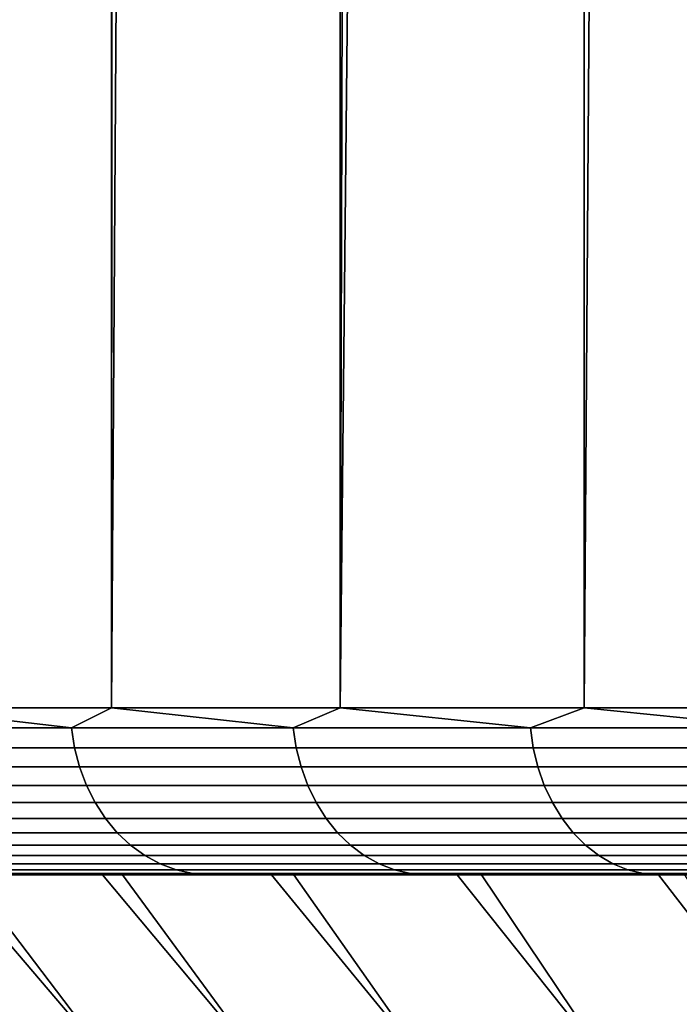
# Model space of a CAD drawing. Header units: metres. Extents: x -244 to 24, y -123 to 0.
# Tile 33 of 146: x -19.69 to -17.72, y -107.89 to -104.94. Entities that reach past the tile are written whole.
import ezdxf

# ---------------------------------------------------------------- set-up
doc = ezdxf.new("R2010")
doc.units = ezdxf.units.M
doc.layers.add('solid_10_231_103_000', color=7, linetype='CONTINUOUS')

msp = doc.modelspace()

# ---------------------------------------------------------------- linework, layer by layer
at = {"layer": 'solid_10_231_103_000'}
for points in [[(-20.052347, -107, 12.253709), (-19.416624, -107, 13.238004), (-19.416611, -1, 13.238022), (-20.052336, -1, 12.253728)], [(-19.416624, -107, 13.238004), (-18.732626, -107, 14.189387), (-18.732615, -1, 14.189404), (-19.416611, -1, 13.238022)], [(-18.732626, -107, 14.189387), (-18.002056, -107, 15.105494), (-18.002045, -1, 15.105509), (-18.732615, -1, 14.189404)], [(-18.002056, -107, 15.105494), (-17.22673, -107, 15.984046), (-17.226719, -1, 15.984059), (-18.002045, -1, 15.105509)], [(-19.371365, -38.92709, -13.304143), (-19.416624, -107, -13.238004), (-20.052347, -107, -12.253708), (-19.737686, -38.217491, -12.754361)], [(-18.960556, -39.657734, -13.883346), (-19.416624, -107, -13.238004), (-19.371365, -38.92709, -13.304143)], [(-18.518053, -40.377331, -14.4683), (-18.732626, -107, -14.189387), (-19.416624, -107, -13.238004), (-18.960556, -39.657734, -13.883346)], [(-18.042248, -41.088436, -15.057466), (-18.732626, -107, -14.189387), (-18.518053, -40.377331, -14.4683)], [(-17.547703, -41.769638, -15.630999), (-18.002056, -107, -15.105494), (-18.732626, -107, -14.189387), (-18.042248, -41.088436, -15.057466)], [(-17.032671, -42.424221, -16.190681), (-17.226732, -107, -15.984046), (-18.002056, -107, -15.105494), (-17.547703, -41.769638, -15.630999)], [(-19.536505, -107.060265, 13.053875), (-20.052347, -107, 12.253709), (-20.153496, -107.060265, 12.07954)], [(-20.052347, -107, -12.253708), (-19.536505, -107.060265, -13.053875), (-20.153496, -107.060265, -12.07954)], [(-19.536505, -107.060265, 13.053875), (-19.416624, -107, 13.238004), (-20.052347, -107, 12.253709)], [(-20.052347, -107, -12.253708), (-19.416624, -107, -13.238004), (-19.536505, -107.060265, -13.053875)], [(-18.872448, -107.060265, 13.996762), (-19.416624, -107, 13.238004), (-19.536505, -107.060265, 13.053875)], [(-19.416624, -107, -13.238004), (-18.872448, -107.060265, -13.996762), (-19.536505, -107.060265, -13.053875)], [(-18.872448, -107.060265, 13.996762), (-18.732626, -107, 14.189387), (-19.416624, -107, 13.238004)], [(-19.416624, -107, -13.238004), (-18.732626, -107, -14.189387), (-18.872448, -107.060265, -13.996762)], [(-18.162928, -107.060265, 14.90593), (-18.732626, -107, 14.189387), (-18.872448, -107.060265, 13.996762)], [(-18.732626, -107, -14.189387), (-18.162928, -107.060265, -14.90593), (-18.872448, -107.060265, -13.996762)], [(-18.162928, -107.060265, 14.90593), (-18.002056, -107, 15.105494), (-18.732626, -107, 14.189387)], [(-18.732626, -107, -14.189387), (-18.002056, -107, -15.105494), (-18.162928, -107.060265, -14.90593)], [(-17.409651, -107.060265, 15.779187), (-18.002056, -107, 15.105494), (-18.162928, -107.060265, 14.90593)], [(-18.002056, -107, -15.105494), (-17.409651, -107.060265, -15.779187), (-18.162928, -107.060265, -14.90593)], [(-17.409651, -107.060265, 15.779187), (-17.22673, -107, 15.984046), (-18.002056, -107, 15.105494)], [(-18.002056, -107, -15.105494), (-17.226732, -107, -15.984046), (-17.409651, -107.060265, -15.779187)], [(-19.536505, -107.060265, 13.053875), (-20.153496, -107.060265, 12.07954), (-20.144148, -107.119713, 12.073937), (-19.527443, -107.119713, 13.04782)], [(-20.153496, -107.060265, -12.07954), (-19.536505, -107.060265, -13.053875), (-19.527443, -107.119713, -13.04782), (-20.144148, -107.119713, -12.073937)], [(-18.872448, -107.060265, 13.996762), (-19.536505, -107.060265, 13.053875), (-19.527443, -107.119713, 13.04782), (-18.863695, -107.119713, 13.99027)], [(-19.536505, -107.060265, -13.053875), (-18.872448, -107.060265, -13.996762), (-18.863695, -107.119713, -13.99027), (-19.527443, -107.119713, -13.04782)], [(-18.162928, -107.060265, 14.90593), (-18.872448, -107.060265, 13.996762), (-18.863695, -107.119713, 13.99027), (-18.154503, -107.119713, 14.899015)], [(-18.872448, -107.060265, -13.996762), (-18.162928, -107.060265, -14.90593), (-18.154503, -107.119713, -14.899015), (-18.863695, -107.119713, -13.99027)], [(-17.409651, -107.060265, 15.779187), (-18.162928, -107.060265, 14.90593), (-18.154503, -107.119713, 14.899015), (-17.401575, -107.119713, 15.771869)], [(-18.162928, -107.060265, -14.90593), (-17.409651, -107.060265, -15.779187), (-17.401575, -107.119713, -15.771869), (-18.154503, -107.119713, -14.899015)], [(-19.527443, -107.119713, 13.04782), (-20.144148, -107.119713, 12.073937), (-20.128716, -107.177414, 12.064689), (-19.512484, -107.177414, 13.037826)], [(-20.144148, -107.119713, -12.073937), (-19.527443, -107.119713, -13.04782), (-19.512484, -107.177414, -13.037826), (-20.128716, -107.177414, -12.064689)], [(-18.863695, -107.119713, 13.99027), (-19.527443, -107.119713, 13.04782), (-19.512484, -107.177414, 13.037826), (-18.849245, -107.177414, 13.979552)], [(-19.527443, -107.119713, -13.04782), (-18.863695, -107.119713, -13.99027), (-18.849245, -107.177414, -13.979552), (-19.512484, -107.177414, -13.037826)], [(-18.154503, -107.119713, 14.899015), (-18.863695, -107.119713, 13.99027), (-18.849245, -107.177414, 13.979552), (-18.140596, -107.177414, 14.887603)], [(-18.863695, -107.119713, -13.99027), (-18.154503, -107.119713, -14.899015), (-18.140596, -107.177414, -14.887603), (-18.849245, -107.177414, -13.979552)], [(-17.401575, -107.119713, 15.771869), (-18.154503, -107.119713, 14.899015), (-18.140596, -107.177414, 14.887603), (-17.388245, -107.177414, 15.759787)], [(-18.154503, -107.119713, -14.899015), (-17.401575, -107.119713, -15.771869), (-17.388245, -107.177414, -15.759787), (-18.140596, -107.177414, -14.887603)], [(-19.512484, -107.177414, 13.037826), (-20.128716, -107.177414, 12.064689), (-20.107426, -107.232521, 12.051928), (-19.491846, -107.232521, 13.024035)], [(-20.128716, -107.177414, -12.064689), (-19.512484, -107.177414, -13.037826), (-19.491846, -107.232521, -13.024035), (-20.107426, -107.232521, -12.051928)], [(-18.849245, -107.177414, 13.979552), (-19.512484, -107.177414, 13.037826), (-19.491846, -107.232521, 13.024035), (-18.829308, -107.232521, 13.964767)], [(-19.512484, -107.177414, -13.037826), (-18.849245, -107.177414, -13.979552), (-18.829308, -107.232521, -13.964767), (-19.491846, -107.232521, -13.024035)], [(-18.140596, -107.177414, 14.887603), (-18.849245, -107.177414, 13.979552), (-18.829308, -107.232521, 13.964767), (-18.121408, -107.232521, 14.871856)], [(-18.849245, -107.177414, -13.979552), (-18.140596, -107.177414, -14.887603), (-18.121408, -107.232521, -14.871856), (-18.829308, -107.232521, -13.964767)], [(-17.388245, -107.177414, 15.759787), (-18.140596, -107.177414, 14.887603), (-18.121408, -107.232521, 14.871856), (-17.369854, -107.232521, 15.743117)], [(-18.140596, -107.177414, -14.887603), (-17.388245, -107.177414, -15.759787), (-17.369854, -107.232521, -15.743117), (-18.121408, -107.232521, -14.871856)], [(-19.491846, -107.232521, 13.024035), (-20.107426, -107.232521, 12.051928), (-20.080589, -107.284233, 12.035842), (-19.46583, -107.284233, 13.006652)], [(-20.107426, -107.232521, -12.051928), (-19.491846, -107.232521, -13.024035), (-19.46583, -107.284233, -13.006652), (-20.080589, -107.284233, -12.035842)], [(-18.829308, -107.232521, 13.964767), (-19.491846, -107.232521, 13.024035), (-19.46583, -107.284233, 13.006652), (-18.804176, -107.284233, 13.946128)], [(-19.491846, -107.232521, -13.024035), (-18.829308, -107.232521, -13.964767), (-18.804176, -107.284233, -13.946128), (-19.46583, -107.284233, -13.006652)], [(-18.121408, -107.232521, 14.871856), (-18.829308, -107.232521, 13.964767), (-18.804176, -107.284233, 13.946128), (-18.097221, -107.284233, 14.852006)], [(-18.829308, -107.232521, -13.964767), (-18.121408, -107.232521, -14.871856), (-18.097221, -107.284233, -14.852006), (-18.804176, -107.284233, -13.946128)], [(-17.369854, -107.232521, 15.743117), (-18.121408, -107.232521, 14.871856), (-18.097221, -107.284233, 14.852006), (-17.34667, -107.284233, 15.722105)], [(-18.121408, -107.232521, -14.871856), (-17.369854, -107.232521, -15.743117), (-17.34667, -107.284233, -15.722105), (-18.097221, -107.284233, -14.852006)], [(-19.46583, -107.284233, 13.006652), (-20.080589, -107.284233, 12.035842), (-20.048595, -107.331787, 12.016665), (-19.434816, -107.331787, 12.985929)], [(-20.080589, -107.284233, -12.035842), (-19.46583, -107.284233, -13.006652), (-19.434816, -107.331787, -12.985929), (-20.048595, -107.331787, -12.016665)], [(-18.804176, -107.284233, 13.946128), (-19.46583, -107.284233, 13.006652), (-19.434816, -107.331787, 12.985929), (-18.774218, -107.331787, 13.923908)], [(-19.46583, -107.284233, -13.006652), (-18.804176, -107.284233, -13.946128), (-18.774218, -107.331787, -13.923908), (-19.434816, -107.331787, -12.985929)], [(-18.097221, -107.284233, 14.852006), (-18.804176, -107.284233, 13.946128), (-18.774218, -107.331787, 13.923908), (-18.068388, -107.331787, 14.828343)], [(-18.804176, -107.284233, -13.946128), (-18.097221, -107.284233, -14.852006), (-18.068388, -107.331787, -14.828343), (-18.774218, -107.331787, -13.923908)], [(-17.34667, -107.284233, 15.722105), (-18.097221, -107.284233, 14.852006), (-18.068388, -107.331787, 14.828343), (-17.319033, -107.331787, 15.697056)], [(-18.097221, -107.284233, -14.852006), (-17.34667, -107.284233, -15.722105), (-17.319033, -107.331787, -15.697056), (-18.068388, -107.331787, -14.828343)], [(-19.434816, -107.331787, 12.985929), (-20.048595, -107.331787, 12.016665), (-20.011915, -107.374496, 11.99468), (-19.399258, -107.374496, 12.962171)], [(-20.048595, -107.331787, -12.016665), (-19.434816, -107.331787, -12.985929), (-19.399258, -107.374496, -12.962171), (-20.011915, -107.374496, -11.99468)], [(-18.774218, -107.331787, 13.923908), (-19.434816, -107.331787, 12.985929), (-19.399258, -107.374496, 12.962171), (-18.739868, -107.374496, 13.898433)], [(-19.434816, -107.331787, -12.985929), (-18.774218, -107.331787, -13.923908), (-18.739868, -107.374496, -13.898433), (-19.399258, -107.374496, -12.962171)], [(-18.068388, -107.331787, 14.828343), (-18.774218, -107.331787, 13.923908), (-18.739868, -107.374496, 13.898433), (-18.035332, -107.374496, 14.801213)], [(-18.774218, -107.331787, -13.923908), (-18.068388, -107.331787, -14.828343), (-18.035332, -107.374496, -14.801213), (-18.739868, -107.374496, -13.898433)], [(-17.319033, -107.331787, 15.697056), (-18.068388, -107.331787, 14.828343), (-18.035332, -107.374496, 14.801213), (-17.287346, -107.374496, 15.668337)], [(-18.068388, -107.331787, -14.828343), (-17.319033, -107.331787, -15.697056), (-17.287346, -107.374496, -15.668337), (-18.035332, -107.374496, -14.801213)], [(-19.399258, -107.374496, 12.962171), (-20.011915, -107.374496, 11.99468), (-19.971083, -107.411736, 11.970206), (-19.359676, -107.411736, 12.935721)], [(-20.011915, -107.374496, -11.99468), (-19.399258, -107.374496, -12.962171), (-19.359676, -107.411736, -12.935721), (-19.971083, -107.411736, -11.970206)], [(-18.739868, -107.374496, 13.898433), (-19.399258, -107.374496, 12.962171), (-19.359676, -107.411736, 12.935721), (-18.70163, -107.411736, 13.870074)], [(-19.399258, -107.374496, -12.962171), (-18.739868, -107.374496, -13.898433), (-18.70163, -107.411736, -13.870074), (-19.359676, -107.411736, -12.935721)], [(-18.035332, -107.374496, 14.801213), (-18.739868, -107.374496, 13.898433), (-18.70163, -107.411736, 13.870074), (-17.998531, -107.411736, 14.771013)], [(-18.739868, -107.374496, -13.898433), (-18.035332, -107.374496, -14.801213), (-17.998531, -107.411736, -14.771013), (-18.70163, -107.411736, -13.870074)], [(-17.287346, -107.374496, 15.668337), (-18.035332, -107.374496, 14.801213), (-17.998531, -107.411736, 14.771013), (-17.252071, -107.411736, 15.636367)], [(-18.035332, -107.374496, -14.801213), (-17.287346, -107.374496, -15.668337), (-17.252071, -107.411736, -15.636367), (-17.998531, -107.411736, -14.771013)], [(-19.359676, -107.411736, 12.935721), (-19.971083, -107.411736, 11.970206), (-19.926695, -107.442955, 11.943601), (-19.316647, -107.442955, 12.906971)], [(-19.971083, -107.411736, -11.970206), (-19.359676, -107.411736, -12.935721), (-19.316647, -107.442955, -12.906971), (-19.926695, -107.442955, -11.943601)], [(-18.70163, -107.411736, 13.870074), (-19.359676, -107.411736, 12.935721), (-19.316647, -107.442955, 12.906971), (-18.660065, -107.442955, 13.839247)], [(-19.359676, -107.411736, -12.935721), (-18.70163, -107.411736, -13.870074), (-18.660065, -107.442955, -13.839247), (-19.316647, -107.442955, -12.906971)], [(-17.998531, -107.411736, 14.771013), (-18.70163, -107.411736, 13.870074), (-18.660065, -107.442955, 13.839247), (-17.958527, -107.442955, 14.738183)], [(-18.70163, -107.411736, -13.870074), (-17.998531, -107.411736, -14.771013), (-17.958527, -107.442955, -14.738183), (-18.660065, -107.442955, -13.839247)], [(-17.252071, -107.411736, 15.636367), (-17.998531, -107.411736, 14.771013), (-17.958527, -107.442955, 14.738183), (-17.213728, -107.442955, 15.601613)], [(-17.998531, -107.411736, -14.771013), (-17.252071, -107.411736, -15.636367), (-17.213728, -107.442955, -15.601613), (-17.958527, -107.442955, -14.738183)], [(-19.316647, -107.442955, 12.906971), (-19.926695, -107.442955, 11.943601), (-19.879398, -107.467697, 11.915254), (-19.2708, -107.467697, 12.876337)], [(-19.926695, -107.442955, -11.943601), (-19.316647, -107.442955, -12.906971), (-19.2708, -107.467697, -12.876337), (-19.879398, -107.467697, -11.915254)], [(-18.660065, -107.442955, 13.839247), (-19.316647, -107.442955, 12.906971), (-19.2708, -107.467697, 12.876337), (-18.615776, -107.467697, 13.8064)], [(-19.316647, -107.442955, -12.906971), (-18.660065, -107.442955, -13.839247), (-18.615776, -107.467697, -13.8064), (-19.2708, -107.467697, -12.876337)], [(-17.958527, -107.442955, 14.738183), (-18.660065, -107.442955, 13.839247), (-18.615776, -107.467697, 13.8064), (-17.915903, -107.467697, 14.703202)], [(-18.660065, -107.442955, -13.839247), (-17.958527, -107.442955, -14.738183), (-17.915903, -107.467697, -14.703202), (-18.615776, -107.467697, -13.8064)], [(-17.213728, -107.442955, 15.601613), (-17.958527, -107.442955, 14.738183), (-17.915903, -107.467697, 14.703202), (-17.172871, -107.467697, 15.564584)], [(-17.958527, -107.442955, -14.738183), (-17.213728, -107.442955, -15.601613), (-17.172871, -107.467697, -15.564584), (-17.915903, -107.467697, -14.703202)], [(-19.2708, -107.467697, 12.876337), (-19.879398, -107.467697, 11.915254), (-19.829889, -107.485619, 11.885578), (-19.222805, -107.485619, 12.844268)], [(-19.879398, -107.467697, -11.915254), (-19.2708, -107.467697, -12.876337), (-19.222805, -107.485619, -12.844268), (-19.829889, -107.485619, -11.885578)], [(-18.615776, -107.467697, 13.8064), (-19.2708, -107.467697, 12.876337), (-19.222805, -107.485619, 12.844268), (-18.569412, -107.485619, 13.772015)], [(-19.2708, -107.467697, -12.876337), (-18.615776, -107.467697, -13.8064), (-18.569412, -107.485619, -13.772015), (-19.222805, -107.485619, -12.844268)], [(-17.915903, -107.467697, 14.703202), (-18.615776, -107.467697, 13.8064), (-18.569412, -107.485619, 13.772015), (-17.871284, -107.485619, 14.666583)], [(-18.615776, -107.467697, -13.8064), (-17.915903, -107.467697, -14.703202), (-17.871284, -107.485619, -14.666583), (-18.569412, -107.485619, -13.772015)], [(-17.172871, -107.467697, 15.564584), (-17.915903, -107.467697, 14.703202), (-17.871284, -107.485619, 14.666583), (-17.130102, -107.485619, 15.525819)], [(-17.915903, -107.467697, -14.703202), (-17.172871, -107.467697, -15.564584), (-17.130102, -107.485619, -15.525819), (-17.871284, -107.485619, -14.666583)], [(-19.899853, -107.5, -8.484603), (-21.195402, -107.5, -8.930558), (-20.723818, -107.5, -9.976091), (-19.443707, -107.5, -9.483412)], [(-19.845938, -107.5, 8.60999), (-19.38327, -107.5, 9.606338), (-20.723791, -107.5, 9.976148), (-21.195379, -107.5, 8.930615)], [(-19.443707, -107.5, -9.483412), (-20.723818, -107.5, -9.976091), (-20.200848, -107.5, -10.996606), (-18.93726, -107.5, -10.458176)], [(-19.38327, -107.5, 9.606338), (-18.870846, -107.5, 10.577509), (-20.200817, -107.5, 10.996662), (-20.723791, -107.5, 9.976148)], [(-19.598444, -108.314186, -7.281368), (-19.941816, -108.314186, -6.280231), (-20.657505, -107.5, -6.423418), (-20.304819, -107.5, -7.463749)], [(-19.958412, -108.314186, 6.227293), (-19.617697, -108.314186, 7.229337), (-20.257288, -107.5, 7.591763), (-20.616421, -107.5, 6.554092)], [(-19.204849, -108.314186, -8.263845), (-19.598444, -108.314186, -7.281368), (-20.304819, -107.5, -7.463749), (-19.899853, -107.5, -8.484603)], [(-19.617697, -108.314186, 7.229337), (-19.226709, -108.314186, 8.212855), (-19.845938, -107.5, 8.60999), (-20.257288, -107.5, 7.591763)], [(-19.778887, -107.496437, -11.855008), (-19.627302, -107.5, -11.990355), (-20.200848, -107.5, -10.996606)], [(-18.93726, -107.5, -10.458176), (-20.200848, -107.5, -10.996606), (-19.627302, -107.5, -11.990355), (-18.38208, -107.5, -11.405777)], [(-19.778887, -107.496437, 11.855008), (-20.200817, -107.5, 10.996662), (-19.62727, -107.5, 11.990409)], [(-18.870846, -107.5, 10.577509), (-18.309769, -107.5, 11.521523), (-19.62727, -107.5, 11.990409), (-20.200817, -107.5, 10.996662)], [(-18.762037, -108.314186, -9.225145), (-19.204849, -108.314186, -8.263845), (-19.899853, -107.5, -8.484603), (-19.443707, -107.5, -9.483412)], [(-19.226709, -108.314186, 8.212855), (-18.786451, -108.314186, 9.175327), (-19.38327, -107.5, 9.606338), (-19.845938, -107.5, 8.60999)], [(-19.222805, -107.485619, 12.844268), (-19.829889, -107.485619, 11.885578), (-19.778887, -107.496437, 11.855008), (-19.173365, -107.496437, 12.811233)], [(-19.829889, -107.485619, -11.885578), (-19.222805, -107.485619, -12.844268), (-19.173365, -107.496437, -12.811233), (-19.778887, -107.496437, -11.855008)], [(-19.173365, -107.496437, 12.811233), (-19.778887, -107.496437, 11.855008), (-19.62727, -107.5, 11.990409)], [(-19.778887, -107.496437, -11.855008), (-19.173365, -107.496437, -12.811233), (-19.627302, -107.5, -11.990355)], [(-19.173365, -107.496437, -12.811233), (-19.005264, -107.5, -12.953721), (-19.627302, -107.5, -11.990355)], [(-18.38208, -107.5, -11.405777), (-19.627302, -107.5, -11.990355), (-19.005264, -107.5, -12.953721), (-17.779667, -107.5, -12.323807)], [(-19.173365, -107.496437, 12.811233), (-19.62727, -107.5, 11.990409), (-19.00523, -107.5, 12.953774)], [(-18.309769, -107.5, 11.521523), (-17.701283, -107.5, 12.436138), (-19.00523, -107.5, 12.953774), (-19.62727, -107.5, 11.990409)], [(-18.271145, -108.314186, -10.162805), (-18.762037, -108.314186, -9.225145), (-19.443707, -107.5, -9.483412), (-18.93726, -107.5, -10.458176)], [(-18.786451, -108.314186, 9.175327), (-18.298048, -108.314186, 10.114285), (-18.870846, -107.5, 10.577509), (-19.38327, -107.5, 9.606338)], [(-18.569412, -107.485619, 13.772015), (-19.222805, -107.485619, 12.844268), (-19.173365, -107.496437, 12.811233), (-18.521652, -107.496437, 13.736593)], [(-19.222805, -107.485619, -12.844268), (-18.569412, -107.485619, -13.772015), (-18.521652, -107.496437, -13.736593), (-19.173365, -107.496437, -12.811233)], [(-18.521652, -107.496437, 13.736593), (-19.173365, -107.496437, 12.811233), (-19.00523, -107.5, 12.953774)], [(-19.173365, -107.496437, -12.811233), (-18.521652, -107.496437, -13.736593), (-19.005264, -107.5, -12.953721)], [(-18.521652, -107.496437, -13.736593), (-18.335863, -107.5, -13.885103), (-19.005264, -107.5, -12.953721)], [(-17.779667, -107.5, -12.323807), (-19.005264, -107.5, -12.953721), (-18.335863, -107.5, -13.885103), (-17.131189, -107.5, -13.210433)], [(-18.521652, -107.496437, 13.736593), (-19.00523, -107.5, 12.953774), (-18.335825, -107.5, 13.885155)], [(-17.701283, -107.5, 12.436138), (-17.04743, -107.5, 13.31832), (-18.335825, -107.5, 13.885155), (-19.00523, -107.5, 12.953774)], [(-17.733431, -108.314186, -11.07442), (-18.271145, -108.314186, -10.162805), (-18.93726, -107.5, -10.458176), (-18.38208, -107.5, -11.405777)], [(-18.298048, -108.314186, 10.114285), (-17.762754, -108.314186, 11.027325), (-18.309769, -107.5, 11.521523), (-18.870846, -107.5, 10.577509)], [(-17.871284, -107.485619, 14.666583), (-18.569412, -107.485619, 13.772015), (-18.521652, -107.496437, 13.736593), (-17.825319, -107.496437, 14.62886)], [(-18.569412, -107.485619, -13.772015), (-17.871284, -107.485619, -14.666583), (-17.825319, -107.496437, -14.62886), (-18.521652, -107.496437, -13.736593)], [(-17.825319, -107.496437, 14.62886), (-18.521652, -107.496437, 13.736593), (-18.335825, -107.5, 13.885155)], [(-18.521652, -107.496437, -13.736593), (-17.825319, -107.496437, -14.62886), (-18.335863, -107.5, -13.885103)], [(-17.150272, -108.314186, -11.957655), (-17.733431, -108.314186, -11.07442), (-18.38208, -107.5, -11.405777), (-17.779667, -107.5, -12.323807)], [(-17.825319, -107.496437, -14.62886), (-17.620674, -107.5, -14.782118), (-18.335863, -107.5, -13.885103)], [(-17.131189, -107.5, -13.210433), (-18.335863, -107.5, -13.885103), (-17.620674, -107.5, -14.782118), (-16.43865, -107.5, -14.062838)], [(-17.825319, -107.496437, 14.62886), (-18.335825, -107.5, 13.885155), (-17.620632, -107.5, 14.782167)], [(-17.04743, -107.5, 13.31832), (-16.349621, -107.5, 14.166263), (-17.620632, -107.5, 14.782167), (-18.335825, -107.5, 13.885155)], [(-17.762754, -108.314186, 11.027325), (-17.181942, -108.314186, 11.912105), (-17.701283, -107.5, 12.436138), (-18.309769, -107.5, 11.521523)], [(-17.130102, -107.485619, 15.525819), (-17.871284, -107.485619, 14.666583), (-17.825319, -107.496437, 14.62886), (-17.086042, -107.496437, 15.485887)], [(-17.871284, -107.485619, -14.666583), (-17.130102, -107.485619, -15.525819), (-17.086042, -107.496437, -15.485887), (-17.825319, -107.496437, -14.62886)], [(-17.086042, -107.496437, 15.485887), (-17.825319, -107.496437, 14.62886), (-17.620632, -107.5, 14.782167)], [(-17.825319, -107.496437, -14.62886), (-17.086042, -107.496437, -15.485887), (-17.620674, -107.5, -14.782118)], [(-16.523163, -108.314186, -12.810247), (-17.150272, -108.314186, -11.957655), (-17.779667, -107.5, -12.323807), (-17.131189, -107.5, -13.210433)]]:
    msp.add_3dface(points, dxfattribs=at)

doc.saveas('drawing.dxf')
